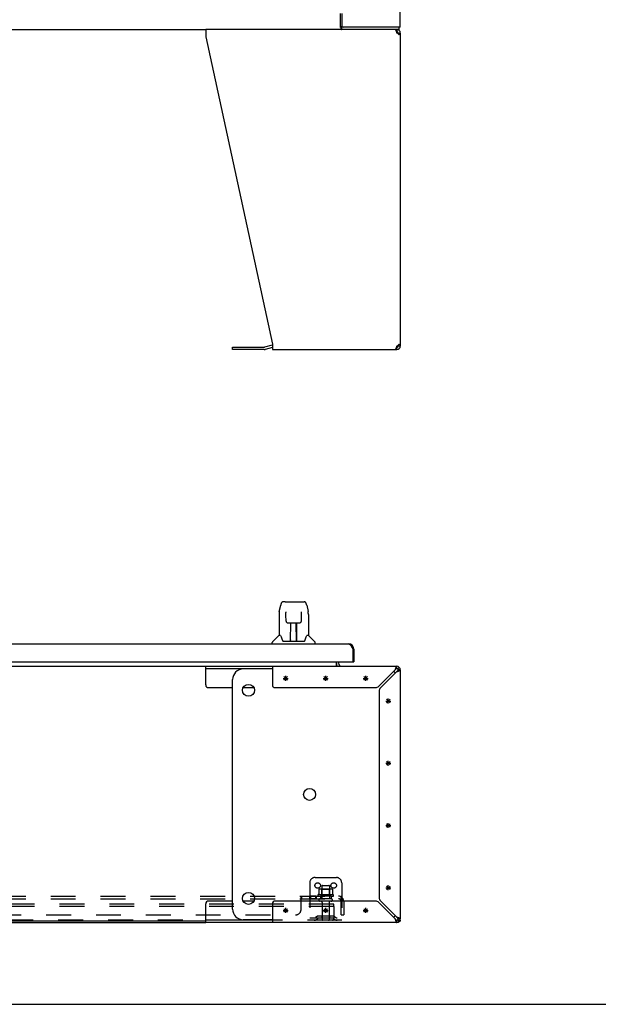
# Model space of a CAD drawing. Header units: inches. Extents: x 0 to 212, y 0 to 138.
# Tile 3 of 33: x 79 to 106, y 0 to 46. Entities that reach past the tile are written whole.
import ezdxf

# ---------------------------------------------------------------- set-up
doc = ezdxf.new("R2010")
doc.units = ezdxf.units.IN
doc.header["$LTSCALE"] = 11.6875
doc.header["$MEASUREMENT"] = 0
doc.linetypes.add('HIDDEN', pattern=[0.2, 0.1, -0.1])
doc.layers.get('0').update_dxf_attribs({"linetype": 'CONTINUOUS'})
doc.layers.add('02___PRT_ALL_AXES', color=7, linetype='CONTINUOUS')
doc.layers.add('DEFAULT_2', color=8, linetype='HIDDEN')

msp = doc.modelspace()

# ---------------------------------------------------------------- linework, layer by layer
at = {"color": 3, "linetype": 'Continuous'}
for p, q in [((96.965, 45.782), (96.965, 105.574)), ((94.215, 46.428), (94.215, 45.845)), ((94.192, 45.678), (87.842, 45.678)), ((87.842, 45.678), (87.842, 45.338)), ((96.965, 45.782), (94.208, 45.782)), ((87.842, 45.338), (90.965, 30.927)), ((96.791, 45.538), (96.798, 45.512)), ((96.965, 45.512), (96.965, 30.845)), ((90.965, 30.927), (90.965, 30.678)), ((89.096, 30.785), (90.583, 30.785)), ((90.948, 30.88), (90.599, 30.787)), ((90.965, 30.678), (96.798, 30.678)), ((96.791, 30.819), (96.783, 30.793)), ((96.798, 30.845), (96.791, 30.819)), ((66.461, 16.895), (94.531, 16.895)), ((94.696, 16.722), (94.702, 16.71)), ((94.702, 16.71), (94.709, 16.698)), ((94.709, 16.698), (94.716, 16.685)), ((94.716, 16.685), (94.722, 16.673)), ((94.722, 16.673), (94.735, 16.648)), ((94.735, 16.648), (94.735, 16.061)), ((94.777, 16.648), (94.777, 16.041)), ((66.277, 16.041), (94.715, 16.041)), ((87.842, 15.837), (96.798, 15.837)), ((90.965, 15.837), (90.965, 14.962)), ((94.069, 16.041), (94.069, 15.979)), ((96.753, 15.768), (96.745, 15.746)), ((96.722, 15.67), (95.953, 14.901)), ((96.029, 14.825), (96.798, 15.594)), ((96.85, 15.609), (96.874, 15.617)), ((96.965, 15.67), (96.965, 4.003)), ((91.09, 14.837), (95.798, 14.837)), ((95.965, 14.669), (95.965, 5.004)), ((90.965, 4.712), (90.965, 3.837)), ((95.798, 4.837), (91.09, 4.837)), ((95.953, 4.772), (96.722, 4.003)), ((96.798, 4.079), (96.029, 4.848)), ((45.088, 3.837), (87.842, 3.837)), ((96.798, 3.837), (87.842, 3.837)), ((96.738, 3.952), (96.745, 3.928)), ((96.861, 3.837), (96.831, 3.837)), ((96.896, 4.049), (96.874, 4.056)), ((96.965, 3.949), (96.965, 3.889))]:
    msp.add_line(p, q, dxfattribs=at)
at = {"color": 7, "linetype": 'Continuous'}
for p, q in [((94.162, 45.775), (94.162, 46.428)), ((45.088, 45.678), (87.842, 45.678)), ((96.913, 45.678), (94.192, 45.678)), ((94.208, 45.782), (94.208, 45.678)), ((96.798, 45.678), (96.798, 45.574)), ((96.913, 45.678), (96.913, 45.782)), ((96.798, 45.574), (96.78, 45.574)), ((96.859, 45.484), (96.857, 45.474)), ((96.861, 45.512), (96.965, 45.512)), ((89.096, 30.681), (89.096, 30.785)), ((90.583, 30.681), (89.096, 30.681)), ((90.965, 30.777), (90.626, 30.686)), ((96.78, 30.782), (96.798, 30.782)), ((96.798, 30.678), (96.798, 30.782)), ((96.838, 30.797), (96.838, 30.87)), ((96.965, 30.845), (96.861, 30.845)), ((91.291, 18.403), (91.356, 18.709)), ((91.48, 18.863), (91.481, 18.863)), ((91.561, 18.863), (91.481, 18.863)), ((91.562, 18.863), (92.368, 18.863)), ((91.567, 18.863), (91.565, 18.863)), ((92.369, 18.863), (92.45, 18.863)), ((92.574, 18.709), (92.639, 18.403)), ((91.276, 18.26), (91.276, 17.288)), ((91.598, 18.351), (91.579, 18.351)), ((91.598, 18.387), (91.598, 18.384)), ((91.598, 18.384), (91.598, 18.38)), ((91.598, 18.38), (91.598, 18.372)), ((91.598, 18.372), (91.598, 18.362)), ((91.6, 18.24), (91.598, 18.362)), ((91.605, 17.957), (91.6, 18.24)), ((92.325, 17.957), (92.332, 18.369)), ((92.351, 18.351), (92.331, 18.351)), ((92.332, 18.377), (92.332, 18.382)), ((92.332, 18.369), (92.332, 18.377)), ((92.654, 18.26), (92.654, 17.288)), ((91.686, 17.879), (91.806, 17.879)), ((91.816, 17.033), (91.83, 17.88)), ((91.823, 17.464), (91.823, 17.879)), ((91.83, 17.824), (91.823, 17.824)), ((91.827, 17.654), (91.823, 17.654)), ((91.826, 17.643), (91.823, 17.643)), ((91.842, 17.88), (92.088, 17.88)), ((92.091, 17.013), (92.076, 17.88)), ((92.077, 17.824), (92.107, 17.824)), ((92.107, 17.654), (92.08, 17.654)), ((92.107, 17.643), (92.08, 17.643)), ((92.081, 17.88), (92.081, 17.824)), ((92.107, 17.013), (92.107, 17.879)), ((92.124, 17.879), (92.244, 17.879)), ((91.27, 17.283), (90.973, 16.985)), ((91.349, 17.288), (91.276, 17.288)), ((91.817, 17.085), (91.816, 17.059)), ((92.084, 17.414), (92.107, 17.414)), ((92.107, 17.41), (92.084, 17.41)), ((92.09, 17.059), (92.09, 17.085)), ((92.654, 17.288), (92.581, 17.288)), ((92.66, 17.283), (92.957, 16.985)), ((90.961, 16.895), (90.961, 16.957)), ((91.444, 17.036), (91.449, 17.029)), ((91.479, 17.013), (92.451, 17.013)), ((91.823, 17.013), (91.823, 17.017)), ((92.969, 16.895), (92.969, 16.957)), ((94.777, 16.648), (94.735, 16.648)), ((45.088, 15.837), (87.842, 15.837)), ((87.842, 14.962), (87.842, 15.837)), ((87.842, 15.733), (90.965, 15.733)), ((90.965, 15.712), (89.596, 15.712)), ((93.965, 15.866), (93.965, 16.041)), ((94.715, 16.041), (94.777, 16.041)), ((96.798, 15.733), (96.798, 15.837)), ((96.916, 15.788), (96.843, 15.714)), ((96.965, 15.67), (96.861, 15.67)), ((87.967, 14.837), (89.096, 14.837)), ((89.096, 4.462), (89.096, 15.212)), ((89.595, 14.837), (90.098, 14.837)), ((87.842, 3.837), (87.842, 4.712)), ((89.096, 4.837), (87.967, 4.837)), ((90.098, 4.837), (89.595, 4.837)), ((87.842, 3.889), (45.088, 3.889)), ((90.965, 3.941), (87.842, 3.941)), ((90.965, 3.962), (89.596, 3.962)), ((96.798, 3.837), (96.798, 3.941)), ((96.916, 3.885), (96.843, 3.959)), ((96.861, 4.003), (96.965, 4.003)), ((96.861, 3.849), (96.861, 3.837)), ((96.919, 3.889), (96.965, 3.889)), ((0, 0), (212.5, 0))]:
    msp.add_line(p, q, dxfattribs=at)
at = {"color": 40, "linetype": 'Continuous'}
for p, q in [((91.475, 15.274), (91.705, 15.274)), ((91.509, 15.193), (91.671, 15.355)), ((91.509, 15.355), (91.671, 15.193)), ((91.59, 15.159), (91.59, 15.389)), ((93.35, 15.274), (93.58, 15.274)), ((93.384, 15.193), (93.546, 15.355)), ((93.384, 15.355), (93.546, 15.193)), ((93.465, 15.159), (93.465, 15.389)), ((95.225, 15.274), (95.455, 15.274)), ((95.259, 15.193), (95.421, 15.355)), ((95.259, 15.355), (95.421, 15.193)), ((95.34, 15.159), (95.34, 15.389)), ((96.402, 14.097), (96.402, 14.327)), ((96.287, 14.212), (96.517, 14.212)), ((96.321, 14.13), (96.484, 14.293)), ((96.321, 14.293), (96.484, 14.13)), ((96.287, 11.295), (96.517, 11.295)), ((96.321, 11.376), (96.484, 11.214)), ((96.321, 11.214), (96.484, 11.376)), ((96.402, 11.18), (96.402, 11.41)), ((96.287, 8.378), (96.517, 8.378)), ((96.321, 8.46), (96.484, 8.297)), ((96.321, 8.297), (96.484, 8.46)), ((96.402, 8.263), (96.402, 8.493)), ((96.321, 5.543), (96.484, 5.38)), ((96.321, 5.38), (96.484, 5.543)), ((96.402, 5.347), (96.402, 5.577)), ((96.287, 5.462), (96.517, 5.462)), ((91.475, 4.399), (91.705, 4.399)), ((91.509, 4.48), (91.671, 4.318)), ((91.509, 4.318), (91.671, 4.48)), ((91.59, 4.284), (91.59, 4.514)), ((93.35, 4.399), (93.58, 4.399)), ((93.384, 4.48), (93.546, 4.318)), ((93.384, 4.318), (93.546, 4.48)), ((93.465, 4.284), (93.465, 4.514)), ((95.225, 4.399), (95.455, 4.399)), ((95.259, 4.48), (95.421, 4.318)), ((95.259, 4.318), (95.421, 4.48)), ((95.34, 4.284), (95.34, 4.514))]:
    msp.add_line(p, q, dxfattribs=at)
at = {"color": 3, "linetype": 'Continuous'}
for points in [[(94.162, 45.838), (94.165, 45.838), (94.167, 45.837), (94.169, 45.836), (94.171, 45.835), (94.173, 45.833), (94.175, 45.832), (94.177, 45.83), (94.179, 45.828), (94.18, 45.826), (94.182, 45.823), (94.183, 45.821), (94.185, 45.818), (94.186, 45.816), (94.187, 45.813), (94.189, 45.81), (94.19, 45.807), (94.192, 45.801)], [(94.192, 45.801), (94.193, 45.798), (94.194, 45.795), (94.195, 45.793), (94.197, 45.791), (94.198, 45.789), (94.199, 45.787), (94.201, 45.785), (94.202, 45.784), (94.204, 45.783), (94.205, 45.782), (94.207, 45.782), (94.208, 45.782)], [(96.722, 45.678), (96.73, 45.676), (96.738, 45.67), (96.745, 45.66), (96.753, 45.646), (96.76, 45.629)], [(96.76, 45.629), (96.768, 45.609), (96.776, 45.587)], [(96.776, 45.587), (96.783, 45.563), (96.791, 45.538)], [(96.862, 45.47), (96.842, 45.484), (96.82, 45.498), (96.798, 45.512)], [(96.916, 45.429), (96.9, 45.443), (96.882, 45.457), (96.862, 45.47)], [(96.965, 45.512), (96.964, 45.498), (96.959, 45.484), (96.952, 45.47), (96.943, 45.457), (96.931, 45.443), (96.916, 45.429)], [(96.842, 30.872), (96.862, 30.886), (96.882, 30.899), (96.9, 30.913), (96.916, 30.927)], [(96.916, 30.927), (96.931, 30.913), (96.943, 30.899), (96.952, 30.886), (96.959, 30.872), (96.964, 30.858), (96.965, 30.845)], [(96.76, 30.727), (96.753, 30.71), (96.745, 30.696), (96.738, 30.686), (96.73, 30.68), (96.722, 30.678)], [(96.783, 30.793), (96.776, 30.769), (96.768, 30.747), (96.76, 30.727)], [(96.798, 30.845), (96.82, 30.858), (96.842, 30.872)], [(94.531, 16.895), (94.534, 16.895), (94.538, 16.894), (94.541, 16.894), (94.544, 16.893), (94.547, 16.893), (94.551, 16.892), (94.554, 16.891), (94.557, 16.89), (94.561, 16.888), (94.564, 16.887), (94.567, 16.885), (94.571, 16.883), (94.574, 16.881), (94.577, 16.879), (94.58, 16.877), (94.584, 16.875), (94.587, 16.872), (94.59, 16.869), (94.594, 16.867), (94.597, 16.864), (94.6, 16.861), (94.604, 16.857), (94.607, 16.854), (94.61, 16.85), (94.613, 16.847), (94.617, 16.843), (94.62, 16.839), (94.623, 16.835), (94.627, 16.831), (94.63, 16.827), (94.633, 16.822), (94.637, 16.818), (94.64, 16.813), (94.643, 16.809), (94.646, 16.804), (94.65, 16.799), (94.653, 16.794), (94.656, 16.789), (94.66, 16.784), (94.663, 16.779), (94.666, 16.773), (94.669, 16.768), (94.673, 16.762), (94.676, 16.757), (94.679, 16.751), (94.683, 16.745), (94.686, 16.74), (94.689, 16.734), (94.693, 16.728), (94.696, 16.722)], [(96.745, 15.746), (96.738, 15.722), (96.73, 15.696), (96.722, 15.67)], [(96.798, 15.837), (96.791, 15.835), (96.783, 15.828), (96.776, 15.818), (96.768, 15.805), (96.76, 15.788), (96.753, 15.768)], [(96.798, 15.594), (96.825, 15.602), (96.85, 15.609)], [(96.874, 15.617), (96.896, 15.624), (96.916, 15.632), (96.933, 15.64), (96.947, 15.647), (96.957, 15.655), (96.963, 15.663), (96.965, 15.67)], [(96.722, 4.003), (96.73, 3.977), (96.738, 3.952)], [(96.745, 3.928), (96.753, 3.905), (96.76, 3.885), (96.768, 3.868), (96.776, 3.855), (96.783, 3.845), (96.791, 3.839), (96.798, 3.837)], [(96.874, 4.056), (96.85, 4.064), (96.825, 4.072), (96.798, 4.079)], [(96.965, 4.003), (96.963, 4.011), (96.957, 4.018), (96.947, 4.026), (96.933, 4.034), (96.916, 4.041), (96.896, 4.049)]]:
    msp.add_lwpolyline(points, dxfattribs=at)
at = {"color": 7, "linetype": 'Continuous'}
for points in [[(94.162, 45.775), (94.164, 45.773), (94.165, 45.77), (94.166, 45.767), (94.168, 45.763), (94.169, 45.759), (94.171, 45.754), (94.172, 45.749), (94.173, 45.744), (94.174, 45.739), (94.176, 45.729)], [(94.176, 45.729), (94.178, 45.724), (94.179, 45.719), (94.18, 45.714), (94.182, 45.709), (94.183, 45.704), (94.185, 45.7), (94.186, 45.696), (94.188, 45.693), (94.19, 45.689), (94.192, 45.687), (94.194, 45.684), (94.196, 45.682), (94.199, 45.68), (94.201, 45.679), (94.204, 45.679), (94.206, 45.678), (94.208, 45.678)], [(96.861, 45.512), (96.86, 45.498), (96.859, 45.484)], [(96.857, 30.882), (96.859, 30.872), (96.86, 30.858), (96.861, 30.845)], [(91.48, 18.863), (91.476, 18.863), (91.461, 18.861), (91.446, 18.856), (91.432, 18.85), (91.42, 18.841), (91.409, 18.831), (91.399, 18.82), (91.391, 18.808), (91.384, 18.794), (91.377, 18.779), (91.371, 18.763), (91.365, 18.744), (91.36, 18.723), (91.356, 18.709)], [(92.55, 18.786), (92.544, 18.798), (92.537, 18.81), (92.53, 18.82), (92.522, 18.83), (92.512, 18.839), (92.502, 18.847), (92.49, 18.854), (92.478, 18.859), (92.464, 18.862), (92.45, 18.863)], [(92.574, 18.709), (92.571, 18.721), (92.566, 18.74), (92.561, 18.757), (92.556, 18.772), (92.55, 18.786)], [(91.291, 18.403), (91.285, 18.371), (91.28, 18.329), (91.277, 18.287), (91.276, 18.26)], [(91.597, 18.392), (91.597, 18.392), (91.597, 18.392), (91.597, 18.392), (91.597, 18.391), (91.597, 18.39), (91.598, 18.389), (91.598, 18.387)], [(92.332, 18.382), (92.332, 18.386), (92.332, 18.387), (92.332, 18.389), (92.332, 18.39), (92.332, 18.391), (92.333, 18.392), (92.333, 18.392)], [(92.654, 18.26), (92.653, 18.287), (92.65, 18.33), (92.645, 18.372), (92.639, 18.403)], [(91.605, 17.957), (91.607, 17.945), (91.61, 17.932), (91.615, 17.92), (91.623, 17.909), (91.632, 17.899), (91.642, 17.891), (91.653, 17.885), (91.665, 17.881), (91.677, 17.879), (91.685, 17.879)], [(91.806, 17.879), (91.809, 17.879), (91.818, 17.879), (91.827, 17.88), (91.836, 17.88), (91.842, 17.88)], [(92.088, 17.88), (92.096, 17.88), (92.105, 17.879), (92.113, 17.879), (92.122, 17.879), (92.124, 17.879)], [(92.245, 17.879), (92.254, 17.879), (92.266, 17.882), (92.278, 17.886), (92.289, 17.892), (92.299, 17.9), (92.308, 17.91), (92.315, 17.921), (92.321, 17.933), (92.324, 17.946), (92.325, 17.957)], [(91.346, 17.288), (91.351, 17.279), (91.365, 17.251), (91.38, 17.215), (91.395, 17.173), (91.412, 17.124), (91.426, 17.076)], [(91.426, 17.076), (91.429, 17.068), (91.434, 17.056), (91.439, 17.045), (91.444, 17.036)], [(92.486, 17.036), (92.491, 17.045), (92.496, 17.055), (92.501, 17.068), (92.504, 17.076)], [(92.504, 17.076), (92.518, 17.122), (92.534, 17.17), (92.549, 17.213), (92.564, 17.249), (92.578, 17.278), (92.584, 17.288)], [(91.449, 17.029), (91.455, 17.023), (91.462, 17.018), (91.469, 17.014), (91.477, 17.013), (91.479, 17.013)], [(92.451, 17.013), (92.452, 17.013), (92.46, 17.014), (92.468, 17.017), (92.475, 17.022)], [(92.475, 17.022), (92.48, 17.028), (92.486, 17.036)], [(93.965, 15.866), (93.966, 15.866), (93.968, 15.866), (93.97, 15.866), (93.972, 15.865), (93.974, 15.864), (93.975, 15.863), (93.977, 15.862), (93.979, 15.86), (93.98, 15.859), (93.982, 15.857), (93.983, 15.855), (93.985, 15.853)], [(93.985, 15.853), (93.988, 15.848), (93.989, 15.846), (93.99, 15.845), (93.992, 15.843), (93.993, 15.841), (93.995, 15.84), (93.996, 15.838), (93.998, 15.838), (93.999, 15.837), (94, 15.837), (94.002, 15.837)], [(96.768, 15.721), (96.76, 15.714), (96.753, 15.707), (96.745, 15.699), (96.738, 15.689), (96.73, 15.68), (96.722, 15.67)], [(96.798, 15.733), (96.791, 15.732), (96.783, 15.73), (96.776, 15.726), (96.768, 15.721)], [(96.798, 15.594), (96.808, 15.602), (96.818, 15.609), (96.827, 15.617), (96.835, 15.624), (96.843, 15.632), (96.849, 15.64), (96.854, 15.647), (96.858, 15.655), (96.86, 15.663), (96.861, 15.67)], [(96.722, 4.003), (96.73, 3.993), (96.738, 3.984), (96.745, 3.975), (96.753, 3.966), (96.76, 3.959), (96.768, 3.953), (96.776, 3.947), (96.783, 3.944), (96.791, 3.941), (96.798, 3.941)], [(96.849, 4.034), (96.843, 4.041), (96.835, 4.049), (96.827, 4.056), (96.818, 4.064), (96.808, 4.072), (96.798, 4.079)], [(96.861, 4.003), (96.86, 4.011), (96.858, 4.018), (96.854, 4.026), (96.849, 4.034)]]:
    msp.add_lwpolyline(points, dxfattribs=at)
for centre in [(89.846, 14.712), (92.713, 9.837), (89.846, 4.962)]:
    msp.add_circle(centre, 0.281, dxfattribs=at)
at = {"color": 3, "linetype": 'Continuous'}
for centre, radius, start, end in [((94.278, 45.845), 0.0625, 180, 270), ((96.798, 45.512), 0.167, 0, 90), ((90.583, 30.847), 0.0625, 270, 285), ((90.991, 30.72), 0.167, 98.961, 105), ((96.798, 30.845), 0.167, 270, 360), ((94.531, 16.648), 0.246, 0, 90), ((94.211, 15.979), 0.142, 180, 270), ((94.715, 16.061), 0.02, 270, 360), ((96.798, 15.67), 0.167, 0, 90), ((91.09, 14.962), 0.125, 180, 270), ((95.798, 15.057), 0.22, 270, 315), ((96.185, 14.669), 0.22, 135, 180), ((91.09, 4.712), 0.125, 90, 180), ((95.798, 4.617), 0.22, 45, 90), ((96.185, 5.004), 0.22, 180, 225), ((96.798, 4.003), 0.167, 270, 360)]:
    msp.add_arc(centre, radius, start, end, dxfattribs=at)
at = {"color": 7, "linetype": 'Continuous'}
for centre, radius, start, end in [((96.798, 45.512), 0.0625, 0, 90), ((90.583, 30.847), 0.167, 270, 285), ((96.798, 30.845), 0.0625, 270, 360), ((91.284, 17.269), 0.0197, 90, 135), ((92.646, 17.269), 0.0197, 45, 90), ((91, 16.957), 0.0394, 135, 180), ((91.835, 17.032), 0.0197, 179, 270), ((91.835, 17.032), 0.0197, 260.739, 269.9232), ((92.071, 17.032), 0.0197, 270, 1), ((92.071, 17.032), 0.0197, 270.0771, 272.6469), ((92.93, 16.957), 0.0394, 0, 45), ((89.596, 15.212), 0.5, 90, 180), ((94.211, 15.979), 0.246, 180, 214.2307), ((96.798, 15.67), 0.0625, 0, 90), ((96.338, 15.212), 0.5, 38.6945, 51.0641), ((87.967, 14.962), 0.125, 180, 270), ((87.967, 4.712), 0.125, 90, 180), ((89.596, 4.462), 0.5, 180, 270), ((96.338, 4.462), 0.5, 308.9359, 321.3055), ((96.798, 4.003), 0.0625, 270, 360)]:
    msp.add_arc(centre, radius, start, end, dxfattribs=at)
for centre, start_param, end_param in [((91.815, 17.052), -1.369355, -1.264777), ((92.091, 17.052), -1.876815, -1.570796)]:
    msp.add_ellipse(centre, major_axis=(0.0394, 0), ratio=1, start_param=start_param, end_param=end_param, dxfattribs=at)
at = {"layer": '02___PRT_ALL_AXES', "color": 8, "linetype": 'HIDDEN'}
for p, q in [((93.821, 5.136), (93.109, 5.136)), ((93.282, 5.536), (93.282, 4.941)), ((93.648, 5.536), (93.648, 4.941)), ((93.026, 5.066), (92.706, 5.066)), ((92.706, 5.066), (92.706, 4.941)), ((93.026, 4.941), (92.706, 4.941)), ((92.745, 5.066), (92.745, 4.941)), ((92.987, 5.066), (92.987, 4.941)), ((93.026, 5.066), (93.026, 4.941)), ((93.131, 5.066), (93.215, 5.066)), ((93.715, 5.066), (93.215, 5.066)), ((93.215, 5.066), (93.215, 4.941)), ((93.715, 4.941), (93.215, 4.941)), ((93.299, 4.772), (93.299, 3.971)), ((93.631, 4.772), (93.631, 3.971)), ((93.715, 5.066), (93.799, 5.066)), ((93.715, 5.066), (93.715, 4.941))]:
    msp.add_line(p, q, dxfattribs=at)
for centre, radius, start, end in [((93.131, 5.104), 0.0384, 124.4497, 270), ((93.465, 4.535), 0.698, 117.6814, 120.6631), ((93.465, 4.535), 0.698, 59.3369, 62.3186), ((93.799, 5.104), 0.0384, 270, 55.5503)]:
    msp.add_arc(centre, radius, start, end, dxfattribs=at)
at = {"layer": 'DEFAULT_2', "color": 8, "linetype": 'HIDDEN'}
for p, q in [((92.715, 5.691), (92.715, 3.941)), ((92.965, 5.941), (93.965, 5.941)), ((93.312, 5.566), (93.618, 5.566)), ((94.215, 5.691), (94.215, 3.941)), ((93.146, 5.38), (93.146, 5.162)), ((93.721, 5.402), (93.209, 5.402)), ((93.281, 5.382), (93.261, 5.402)), ((93.281, 5.086), (93.261, 5.066)), ((93.648, 5.382), (93.281, 5.382)), ((93.281, 5.086), (93.281, 5.382)), ((93.648, 5.086), (93.281, 5.086)), ((93.648, 5.382), (93.668, 5.402)), ((93.648, 5.086), (93.648, 5.382)), ((93.648, 5.086), (93.668, 5.066)), ((93.784, 5.38), (93.784, 5.162)), ((38.496, 5.066), (94.184, 5.066)), ((38.496, 4.941), (94.184, 4.941)), ((93.84, 4.691), (38.84, 4.691)), ((92.309, 4.441), (92.309, 5.012)), ((92.344, 4.941), (92.344, 5.066)), ((93.729, 4.835), (93.2, 4.835)), ((93.84, 4.587), (93.84, 4.691)), ((94.222, 5.012), (94.143, 4.915)), ((94.184, 4.941), (94.184, 5.066)), ((94.184, 4.191), (94.184, 4.829)), ((94.309, 4.829), (94.309, 4.191)), ((93.84, 4.587), (38.84, 4.587)), ((40.621, 4.191), (92.059, 4.191)), ((93.84, 4.587), (93.84, 4.001)), ((94.184, 4.191), (94.309, 4.191)), ((93.78, 3.941), (38.9, 3.941)), ((92.715, 4.045), (94.215, 4.045)), ((93.058, 4.113), (92.99, 4.064)), ((93.119, 4.029), (93.051, 3.98)), ((93.805, 4.135), (93.124, 4.135)), ((93.805, 4.031), (93.124, 4.031)), ((93.29, 4.135), (93.29, 4.031)), ((93.64, 4.135), (93.64, 4.031)), ((94.215, 3.941), (93.78, 3.941)), ((93.811, 4.029), (93.879, 3.98)), ((93.872, 4.113), (93.94, 4.064))]:
    msp.add_line(p, q, dxfattribs=at)
for points in [[(93.146, 5.162), (93.146, 5.161), (93.146, 5.16), (93.145, 5.159), (93.145, 5.158), (93.145, 5.157), (93.144, 5.157), (93.144, 5.156), (93.144, 5.156), (93.143, 5.155), (93.143, 5.155), (93.143, 5.155), (93.142, 5.154), (93.142, 5.154), (93.142, 5.154), (93.142, 5.154), (93.141, 5.154), (93.141, 5.153), (93.141, 5.153)], [(93.152, 5.389), (93.151, 5.389), (93.149, 5.388), (93.148, 5.386), (93.147, 5.385), (93.147, 5.383), (93.146, 5.382), (93.146, 5.38)], [(93.778, 5.389), (93.779, 5.389), (93.781, 5.388), (93.782, 5.386), (93.783, 5.385), (93.783, 5.383), (93.784, 5.382), (93.784, 5.38)], [(93.789, 5.153), (93.789, 5.153), (93.789, 5.154), (93.788, 5.154), (93.788, 5.154), (93.788, 5.154), (93.787, 5.154), (93.787, 5.155), (93.787, 5.155), (93.787, 5.155), (93.786, 5.156), (93.786, 5.156), (93.785, 5.157), (93.785, 5.157), (93.785, 5.158), (93.784, 5.159), (93.784, 5.16), (93.784, 5.161), (93.784, 5.162)], [(92.309, 5.012), (92.31, 5.014), (92.312, 5.016), (92.313, 5.019), (92.315, 5.022), (92.317, 5.025), (92.318, 5.029), (92.32, 5.032)], [(92.309, 5.012), (92.31, 5.014), (92.312, 5.016), (92.313, 5.019), (92.315, 5.022)], [(92.309, 4.915), (92.31, 4.915), (92.312, 4.915), (92.314, 4.915), (92.315, 4.915), (92.317, 4.915), (92.319, 4.916), (92.32, 4.917), (92.322, 4.918), (92.323, 4.919), (92.324, 4.921), (92.326, 4.923), (92.327, 4.924)], [(92.309, 4.915), (92.31, 4.915), (92.312, 4.915), (92.314, 4.915), (92.315, 4.915), (92.317, 4.915), (92.319, 4.916), (92.32, 4.917), (92.322, 4.918), (92.323, 4.919), (92.324, 4.921)], [(92.32, 5.032), (92.323, 5.04), (92.324, 5.043), (92.326, 5.046)], [(92.326, 5.046), (92.327, 5.05), (92.329, 5.053), (92.33, 5.055), (92.332, 5.058)], [(92.326, 4.923), (92.327, 4.924), (92.328, 4.926), (92.331, 4.93)], [(92.329, 5.053), (92.33, 5.055), (92.332, 5.058), (92.334, 5.06), (92.336, 5.062), (92.338, 5.064), (92.34, 5.065), (92.341, 5.065), (92.343, 5.066), (92.344, 5.066)], [(92.331, 4.93), (92.332, 4.932), (92.334, 4.934), (92.335, 4.936), (92.337, 4.937), (92.338, 4.938), (92.34, 4.939)], [(92.334, 5.06), (92.336, 5.062), (92.338, 5.064), (92.34, 5.065)], [(92.334, 4.934), (92.335, 4.936), (92.337, 4.937), (92.338, 4.938), (92.34, 4.939), (92.341, 4.94), (92.343, 4.941), (92.344, 4.941)], [(92.341, 5.065), (92.343, 5.066), (92.344, 5.066)], [(92.341, 4.94), (92.343, 4.941), (92.344, 4.941)], [(94.143, 4.915), (94.144, 4.915), (94.144, 4.915), (94.145, 4.915), (94.146, 4.915), (94.147, 4.915), (94.148, 4.916), (94.15, 4.917), (94.151, 4.918), (94.153, 4.919), (94.154, 4.921), (94.156, 4.923), (94.16, 4.926)], [(94.16, 4.926), (94.162, 4.928), (94.164, 4.93), (94.167, 4.932), (94.169, 4.934), (94.171, 4.936), (94.174, 4.937), (94.176, 4.938), (94.178, 4.939), (94.18, 4.94), (94.182, 4.941), (94.184, 4.941)], [(94.184, 5), (94.184, 5), (94.184, 5), (94.184, 5), (94.184, 5), (94.184, 5), (94.184, 4.999), (94.184, 4.999), (94.184, 4.998), (94.183, 4.998), (94.183, 4.997), (94.183, 4.997), (94.183, 4.996), (94.183, 4.995), (94.183, 4.995), (94.183, 4.994), (94.183, 4.993), (94.183, 4.993), (94.182, 4.992), (94.182, 4.991), (94.182, 4.991), (94.182, 4.99), (94.182, 4.989), (94.182, 4.988), (94.181, 4.988), (94.181, 4.987), (94.181, 4.986), (94.181, 4.985), (94.181, 4.985), (94.18, 4.984), (94.18, 4.983), (94.18, 4.982), (94.18, 4.981), (94.18, 4.98), (94.179, 4.98), (94.179, 4.979), (94.179, 4.978), (94.178, 4.977), (94.178, 4.976), (94.178, 4.975), (94.178, 4.974), (94.177, 4.974), (94.177, 4.973), (94.177, 4.972), (94.176, 4.971), (94.176, 4.97), (94.176, 4.969), (94.175, 4.968), (94.175, 4.967), (94.175, 4.966), (94.174, 4.965), (94.174, 4.964), (94.174, 4.963), (94.173, 4.962), (94.173, 4.961), (94.172, 4.96), (94.172, 4.959), (94.172, 4.958), (94.171, 4.957), (94.171, 4.956), (94.17, 4.955), (94.17, 4.954), (94.169, 4.953), (94.169, 4.952), (94.169, 4.951), (94.168, 4.951), (94.168, 4.95), (94.168, 4.949), (94.167, 4.948), (94.167, 4.947), (94.166, 4.947), (94.166, 4.946), (94.166, 4.945), (94.165, 4.944), (94.165, 4.944), (94.164, 4.943), (94.164, 4.942), (94.164, 4.942), (94.163, 4.941), (94.163, 4.94), (94.163, 4.94), (94.162, 4.939), (94.162, 4.939), (94.162, 4.938), (94.161, 4.938), (94.161, 4.937), (94.161, 4.937), (94.161, 4.937), (94.161, 4.937)], [(94.161, 4.937), (94.161, 4.937), (94.161, 4.937), (94.161, 4.937), (94.161, 4.937), (94.161, 4.937), (94.161, 4.938), (94.162, 4.938), (94.162, 4.938), (94.162, 4.939), (94.163, 4.939), (94.163, 4.94), (94.163, 4.94)], [(94.204, 5.043), (94.202, 5.046), (94.201, 5.05), (94.199, 5.053), (94.198, 5.055), (94.196, 5.058), (94.194, 5.06), (94.192, 5.062), (94.19, 5.064), (94.189, 5.065), (94.187, 5.065), (94.185, 5.066), (94.184, 5.066)], [(94.184, 4.997), (94.184, 4.998), (94.184, 4.999), (94.184, 4.999), (94.184, 5), (94.184, 5), (94.184, 5), (94.184, 5)], [(94.222, 5.012), (94.22, 5.014), (94.218, 5.016), (94.216, 5.019), (94.214, 5.022), (94.212, 5.025), (94.21, 5.029), (94.209, 5.032), (94.207, 5.036), (94.204, 5.043)]]:
    msp.add_lwpolyline(points, dxfattribs=at)
for centre in [(93.09, 5.566), (93.84, 5.566)]:
    msp.add_circle(centre, 0.128, dxfattribs=at)
for centre, radius, start, end in [((92.965, 5.691), 0.25, 90, 180), ((93.312, 5.536), 0.03, 90, 180), ((93.618, 5.536), 0.03, 0, 90), ((93.965, 5.691), 0.25, 0, 90), ((93.209, 5.26), 0.141, 90, 113.95), ((93.721, 5.26), 0.141, 66.05, 90), ((93.2, 4.888), 0.053, 90, 270), ((93.236, 4.772), 0.0625, 0, 90), ((93.693, 4.772), 0.0625, 90, 180), ((93.729, 4.888), 0.053, 270, 90), ((94.072, 4.829), 0.237, 0, 90), ((94.072, 4.829), 0.112, 0, 90), ((92.059, 4.441), 0.25, 270, 360), ((92.929, 4.149), 0.104, 270, 305.7539), ((92.929, 4.149), 0.208, 270, 305.7539), ((93.124, 4.021), 0.114, 90, 125.7539), ((93.124, 4.021), 0.01, 90, 125.7539), ((93.329, 3.971), 0.03, 180, 270), ((93.601, 3.971), 0.03, 270, 360), ((93.777, 4.003), 0.0625, 270, 360), ((93.78, 4.001), 0.06, 270, 360), ((93.805, 4.021), 0.114, 54.2461, 90), ((93.805, 4.021), 0.01, 54.2461, 90), ((94.001, 4.149), 0.208, 234.2461, 270), ((94.001, 4.149), 0.104, 234.2461, 270)]:
    msp.add_arc(centre, radius, start, end, dxfattribs=at)

doc.saveas('drawing.dxf')
